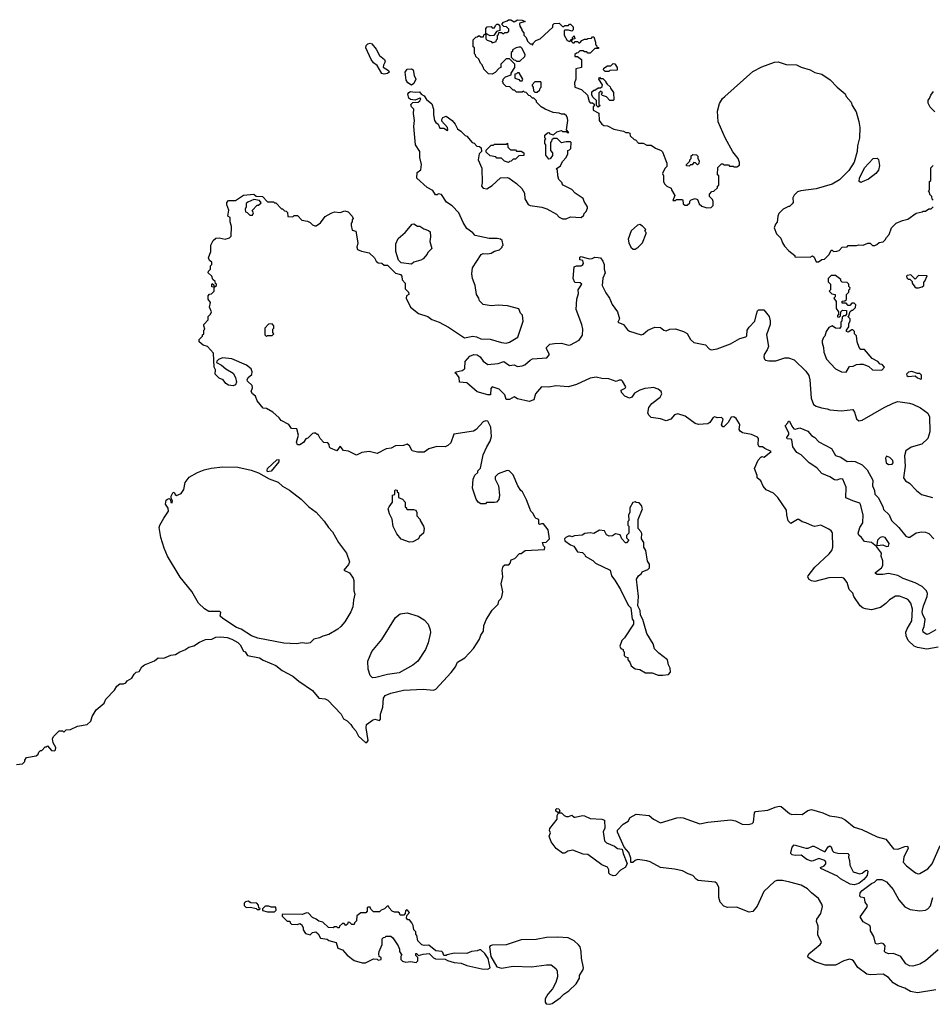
# Model space of a CAD drawing. Extents: x 1966327 to 2147849, y 395140 to 552178.
# Tile 19 of 256: x 2031993 to 2039914, y 406638 to 415180. Entities that reach past the tile are written whole.
import ezdxf

# ---------------------------------------------------------------- set-up
doc = ezdxf.new("R2010")
doc.units = 0

msp = doc.modelspace()

# ---------------------------------------------------------------- linework, layer by layer
at = {"layer": '0CON20XD'}
for points in [[(2036195, 414820), (2036170, 414795), (2036170, 414765), (2036155, 414760), (2036119.3, 414720.7), (2036095, 414707.5), (2036061.7, 414711.7), (2036021.7, 414751.7), (2036020, 414765), (2036011.7, 414771.7), (2036008.3, 414788.3), (2035991.7, 414801.7), (2035978.3, 414838.3), (2035951.7, 414861.7), (2035950, 414875), (2035940, 414885), (2035940, 414935), (2035930, 414945), (2035930, 415005), (2035951.7, 415028.3), (2035965, 415030), (2035975, 415040), (2035985, 415040), (2035995, 415030), (2036018.3, 415031.7), (2036021.7, 415048.3), (2036040, 415060), (2036040, 415105), (2036051.7, 415118.3), (2036085, 415120), (2036095, 415110), (2036115, 415110), (2036121.7, 415128.3), (2036135, 415140), (2036145, 415140), (2036160, 415125), (2036160, 415085), (2036131.7, 415078.3), (2036108.3, 415041.7), (2036075, 415040), (2036040, 415060), (2036040, 415015), (2036051.7, 415001.7), (2036085, 414990), (2036095, 414980), (2036128.3, 414991.7), (2036130, 415005), (2036140, 415015), (2036140, 415045), (2036148.3, 415051.7), (2036151.7, 415068.3), (2036175, 415070), (2036185, 415060), (2036195, 415060), (2036205, 415070), (2036225, 415070), (2036238.3, 415081.7), (2036238.3, 415098.3), (2036218.3, 415118.3), (2036195, 415120), (2036180, 415135), (2036180, 415145), (2036191.7, 415158.3), (2036225, 415170), (2036235, 415180), (2036255, 415180), (2036285, 415162.5), (2036315, 415180), (2036355, 415176.7), (2036380, 415165), (2036335, 415150), (2036330, 415145), (2036333, 415123), (2036350, 415095), (2036350, 415085), (2036370, 415065), (2036370, 415045), (2036390, 415025), (2036400, 414995), (2036425, 414970), (2036435, 414970), (2036445, 414960), (2036451.7, 414978.3), (2036471.7, 414998.3), (2036510, 415015), (2036620, 415115), (2036620, 415135), (2036631.7, 415148.3), (2036675, 415150), (2036705, 415120), (2036715, 415120), (2036725, 415130), (2036755, 415130), (2036765, 415140), (2036775, 415140), (2036797, 415117), (2036797, 415093), (2036785, 415080), (2036755, 415090), (2036725, 415090), (2036720, 415085), (2036720, 415045), (2036745, 415000), (2036768.3, 414991.7), (2036781.7, 415008.3), (2036790, 415010), (2036790, 415025), (2036805, 415040), (2036810, 415015), (2036790, 415010), (2036788.3, 415001.7), (2036780, 415000), (2036781.7, 414991.7), (2036795, 414980), (2036805, 414980), (2036815, 414990), (2036835, 414990), (2036845, 414980), (2036855, 414980), (2036871.7, 414998.3), (2036895, 415010), (2036915, 415010), (2036923, 415017), (2036955, 415020), (2036965, 415030), (2036975, 415030), (2036990, 414985), (2036990, 414965), (2036998.3, 414958.3), (2037001.7, 414941.7), (2037018.3, 414938.3), (2037015, 414930), (2036985, 414930), (2036945, 414890), (2036925, 414890), (2036915, 414900), (2036895, 414900), (2036885, 414910), (2036855, 414910), (2036838.3, 414891.7), (2036825, 414890), (2036811.7, 414878.3), (2036811.7, 414861.7), (2036835, 414860), (2036870, 414835), (2036870, 414765), (2036820, 414755), (2036820, 414665), (2036808.3, 414631.7), (2036810, 414595), (2036870, 414575), (2036920, 414525), (2036935, 414470), (2036945, 414460), (2036965, 414460), (2036978.3, 414448.3), (2036980, 414435), (2036970, 414425), (2036970, 414395), (2037018.3, 414368.3), (2037022.5, 414305), (2037045, 414272.5), (2037063.3, 414263.3), (2037095, 414260), (2037150.7, 414230.7), (2037235, 414212.5), (2037255, 414202.5), (2037275, 414202.5), (2037290, 414195), (2037291.7, 414171.7), (2037325, 414140), (2037338.3, 414138.3), (2037365, 414110), (2037405, 414110), (2037435, 414090), (2037475, 414090), (2037510, 414065), (2037560, 414045), (2037573, 414033), (2037610, 413935), (2037610, 413905), (2037591.7, 413888.3), (2037572.5, 413845), (2037580, 413825), (2037580, 413775), (2037590, 413755), (2037610, 413735), (2037648.3, 413718.3), (2037650, 413705), (2037680, 413655), (2037661.7, 413611.7), (2037685, 413610), (2037695, 413620), (2037745, 413620), (2037750, 413615), (2037751.7, 413581.7), (2037765, 413570), (2037785, 413570), (2037808.3, 413591.7), (2037810, 413605), (2037821.7, 413618.3), (2037855, 413630), (2037875, 413620), (2037891.7, 413581.7), (2037913, 413563), (2037958.3, 413548.3), (2037995, 413550), (2038011.7, 413568.3), (2038011.7, 413601.7), (2038005, 413620), (2037980, 413645), (2037980, 413665), (2038001.7, 413688.3), (2038018.3, 413691.7), (2038048.3, 413721.7), (2038050, 413735), (2038060, 413745), (2038060, 413825), (2038050, 413835), (2038051.7, 413898.3), (2038085, 413930), (2038095, 413930), (2038105, 413920), (2038145, 413920), (2038155, 413910), (2038185, 413910), (2038195, 413902.5), (2038217, 413903), (2038241.7, 413918.3), (2038241.7, 413941.7), (2038227.5, 413975), (2038183.9, 414033.9), (2038116.1, 414156.1), (2038056.2, 414295), (2038050, 414385), (2038068.3, 414451.7), (2038093.8, 414495), (2038113.3, 414515), (2038355, 414730), (2038435, 414771.9), (2038545, 414812.2), (2038575, 414814.4), (2038645, 414790), (2038735, 414788), (2038775, 414768), (2038855, 414746.2), (2038895, 414721.2), (2038956, 414706), (2039027.3, 414657.3), (2039087.5, 414595), (2039156.4, 414536.4), (2039167.5, 414515), (2039210, 414465), (2039217.5, 414435), (2039251.7, 414381.7), (2039276.4, 414296.4), (2039283.6, 414243.6), (2039282.5, 414155), (2039264, 414085), (2039262.5, 414035), (2039236, 413945), (2039188.3, 413871.7), (2039109.3, 413790.7), (2039045, 413754.3), (2038905, 413712.9), (2038773.9, 413696.1), (2038743.9, 413686.1), (2038713.6, 413656.4), (2038702.5, 413635), (2038707.5, 413595), (2038698.3, 413581.7), (2038675, 413560), (2038665, 413560), (2038620, 413535), (2038581.7, 413498.3), (2038572.5, 413475), (2038567, 413423), (2038553, 413407), (2038542.5, 413375), (2038563, 413323), (2038600, 413285), (2038612.5, 413245), (2038632.5, 413215), (2038670, 413175), (2038720, 413135), (2038721.7, 413121.7), (2038855, 413120), (2038875, 413130), (2038888.3, 413118.3), (2038905, 413080), (2038925, 413080), (2038955, 413100), (2038978.3, 413101.7), (2039018.3, 413141.7), (2039035, 413180), (2039045, 413180), (2039055, 413170), (2039085, 413172.5), (2039105, 413177.5), (2039133, 413207), (2039175, 413210), (2039185, 413220), (2039255, 413220), (2039275, 413227.5), (2039315, 413222.5), (2039355, 413242.5), (2039375, 413240), (2039395, 413220), (2039415, 413220), (2039431.7, 413228.3), (2039453, 413247), (2039487, 413253), (2039505, 413270), (2039515, 413290), (2039540, 413315), (2039560, 413375), (2039600, 413415), (2039655, 413437.5), (2039701.7, 413448.3), (2039775, 413500), (2039827, 413513), (2039835, 413520), (2039855, 413520), (2039885, 413540), (2039905, 413540), (2039920, 413555)], [(2035155, 414706.7), (2035135, 414713.3), (2035095, 414782.5), (2035065, 414806.7), (2035044.2, 414834.2), (2034996.7, 414935), (2035000, 414955), (2035015, 414970), (2035035, 414976.7), (2035049.3, 414969.3), (2035085.7, 414925.7), (2035115, 414868.8), (2035160, 414835), (2035166.1, 414813.9), (2035150, 414785), (2035147, 414767), (2035195, 414740), (2035200, 414725), (2035185, 414713.8), (2035155, 414706.7)], [(2036335, 414820), (2036378.3, 414861.7), (2036380, 414875), (2036355, 414930), (2036341.7, 414941.7), (2036325, 414942.5), (2036303, 414937), (2036271.7, 414918.3), (2036270, 414905), (2036260, 414895), (2036260, 414855), (2036281.7, 414831.7), (2036295, 414830), (2036305, 414820), (2036335, 414820)], [(2036421.7, 410938.3), (2036392.5, 411015), (2036357.5, 411085), (2036342.5, 411095), (2036317.5, 411135), (2036275, 411230), (2036240, 411265), (2036225, 411270), (2036145, 411240), (2036120, 411215), (2036120, 411195), (2036147.5, 411135), (2036157.5, 411055), (2036151.7, 411018.3), (2036130, 410995), (2036115, 410990), (2036045, 410990), (2036035, 410980), (2035995, 410980), (2035973.6, 410993.6), (2035955, 411020), (2035923.3, 411115), (2035930, 411195), (2035943, 411227), (2035968.3, 411251.7), (2035970, 411265), (2035991.7, 411288.3), (2036016.7, 411405), (2036046.7, 411475), (2036077.7, 411522.3), (2036088.8, 411565), (2036083.1, 411645), (2036055, 411696.7), (2036035, 411700), (2036015, 411690), (2035954.4, 411625.6), (2035930.9, 411609.1), (2035760, 411585), (2035735, 411510), (2035710, 411485), (2035686.4, 411473.6), (2035613.6, 411476.4), (2035544.1, 411455.9), (2035505, 411426.7), (2035445, 411426.7), (2035400.7, 411440.7), (2035375, 411482.5), (2035356.7, 411496.7), (2035323, 411487), (2035255, 411482.5), (2035217, 411463), (2035175, 411457.5), (2035095, 411417.5), (2035025, 411432.5), (2034963.6, 411426.4), (2034915, 411402.5), (2034847, 411437), (2034803, 411443), (2034775, 411480), (2034745, 411440), (2034691.7, 411461.7), (2034681.7, 411471.7), (2034680, 411495), (2034668.3, 411508.3), (2034631.7, 411511.7), (2034600, 411545), (2034585, 411580), (2034575, 411580), (2034561.7, 411591.7), (2034545, 411592.5), (2034535, 411590), (2034495, 411550), (2034477, 411543), (2034457.6, 411512.4), (2034425, 411491.2), (2034405, 411492), (2034395.4, 411515), (2034412.9, 411575), (2034399.3, 411629.3), (2034353, 411633), (2034329.3, 411669.3), (2034263.6, 411703.6), (2034246.4, 411726.4), (2034190, 411775), (2034135, 411807.5), (2034105, 411810), (2034053, 411873), (2034040, 411915), (2034012.5, 411935), (2034002.5, 411955), (2034012.5, 411985), (2034010, 412005), (2033970, 412045), (2033967.5, 412055), (2033976.2, 412075), (2034007.3, 412102.7), (2034010.3, 412125), (2034001.6, 412151.6), (2033961.7, 412181.7), (2033835, 412238.8), (2033753.6, 412246.4), (2033719.5, 412230.5), (2033703.6, 412216.4), (2033700, 412205), (2033745, 412182.5), (2033781.1, 412151.1), (2033844.4, 412114.4), (2033866.9, 412075), (2033873.8, 412036.2), (2033865, 412012.5), (2033845, 412002.5), (2033805, 412010), (2033783.3, 412023.3), (2033760, 412055), (2033725, 412070), (2033690, 412105), (2033691.7, 412141.7), (2033680, 412165), (2033675, 412287.5), (2033624, 412344), (2033585, 412357.5), (2033550, 412385), (2033550, 412405), (2033580, 412435), (2033580, 412445), (2033590, 412455), (2033590, 412485), (2033600, 412495), (2033590, 412525), (2033592.5, 412535), (2033630, 412575), (2033630, 412605), (2033650, 412625), (2033657.5, 412645), (2033640, 412685), (2033650, 412725), (2033630, 412755), (2033630, 412785), (2033641.7, 412798.3), (2033658.3, 412801.7), (2033680, 412825), (2033680, 412860), (2033661.7, 412861.7), (2033660, 412885), (2033665, 412890), (2033678.3, 412878.3), (2033680, 412860), (2033700, 412875), (2033700, 412885), (2033691.7, 412891.7), (2033688.3, 412908.3), (2033670, 412925), (2033660, 412955), (2033630, 412985), (2033631.7, 412998.3), (2033650, 413015), (2033650, 413045), (2033660, 413055), (2033660, 413075), (2033641.7, 413091.7), (2033632.5, 413115), (2033651.7, 413168.3), (2033652.5, 413225), (2033672.5, 413265), (2033696.4, 413283.6), (2033725, 413288.8), (2033776.1, 413276.1), (2033813, 413287), (2033828.6, 413301.4), (2033830, 413385), (2033820, 413425), (2033820, 413465), (2033800, 413475), (2033807, 413527), (2033790, 413575), (2033790, 413595), (2033805, 413610), (2033865, 413610), (2033935, 413657.5), (2034025, 413667.5), (2034045, 413650), (2034100, 413645), (2034145, 413600), (2034195, 413600), (2034205, 413590), (2034215, 413590), (2034265, 413540), (2034275, 413540), (2034291.7, 413521.7), (2034305, 413520), (2034318.3, 413508.3), (2034321.7, 413471.7), (2034365, 413470), (2034375, 413480), (2034405, 413480), (2034441.7, 413441.7), (2034491.7, 413431.7), (2034515, 413420), (2034535, 413400), (2034555, 413392.5), (2034565, 413392.5), (2034605, 413416.7), (2034645, 413472.5), (2034695, 413502.5), (2034725, 413512.5), (2034775, 413507.5), (2034815, 413522.5), (2034845, 413512.5), (2034880, 413475), (2034887.5, 413455), (2034880, 413445), (2034880, 413425), (2034870, 413415), (2034870, 413395), (2034880, 413355), (2034910, 413345), (2034928.8, 413245), (2034918.8, 413205), (2034925, 413186.7), (2034960.3, 413170.3), (2035027, 413157), (2035073.8, 413115), (2035087.5, 413085), (2035105, 413070), (2035137, 413067), (2035155, 413050), (2035185, 413050), (2035255, 412980), (2035298.3, 412968.3), (2035310, 412955), (2035311.7, 412921.7), (2035340, 412895), (2035340, 412845), (2035367, 412817), (2035370, 412795), (2035350, 412785), (2035347.5, 412765), (2035383.8, 412685), (2035455, 412630.6), (2035535, 412604.6), (2035569.5, 412579.5), (2035635, 412556.7), (2035715, 412513.3), (2035855, 412419.4), (2035927.1, 412432.9), (2035957.4, 412427.4), (2035995, 412410.6), (2036075, 412408.8), (2036175, 412378.9), (2036215, 412374.4), (2036245, 412380.8), (2036316.7, 412425), (2036362.5, 412565), (2036357, 412617), (2036340, 412635), (2036325, 412670), (2036226.1, 412696.1), (2036145, 412703.3), (2036085, 412697.5), (2036015, 412710), (2035985, 412740), (2035977.5, 412765), (2035957.5, 412795), (2035947.5, 412875), (2035922.5, 412935), (2035917.5, 412975), (2035923.6, 413026.4), (2035997, 413143), (2036015, 413152.5), (2036055, 413148.8), (2036086.2, 413153.8), (2036115, 413172.5), (2036157, 413183), (2036180, 413205), (2036180, 413215), (2036190, 413225), (2036180, 413265), (2036165, 413276.7), (2036137, 413283), (2036067, 413283), (2035945, 413307.5), (2035925, 413330), (2035875, 413367.5), (2035841.7, 413421.7), (2035805, 413503.3), (2035747.5, 413565), (2035698.3, 413598.3), (2035655, 413662.5), (2035625, 413670), (2035615, 413660), (2035601.7, 413661.7), (2035578.3, 413698.3), (2035530, 413725), (2035440, 413805), (2035442.5, 413855), (2035475, 413876.7), (2035481.1, 413925), (2035465.8, 413985), (2035465.9, 414035), (2035428.5, 414095), (2035412.6, 414252.6), (2035420, 414305), (2035411.9, 414365), (2035413.3, 414403.3), (2035393, 414423), (2035388, 414445), (2035405, 414462.5), (2035450.8, 414465), (2035465.5, 414475), (2035474, 414494), (2035465, 414500), (2035425, 414482.5), (2035385, 414487.5), (2035369.4, 414499.4), (2035362.5, 414535), (2035370.6, 414549.4), (2035384.4, 414555.6), (2035425, 414551.4), (2035463.6, 414553.6), (2035477.5, 414535), (2035505, 414520), (2035525, 414488), (2035568.9, 414448.9), (2035584.2, 414405), (2035584.2, 414354.2), (2035594.3, 414304.3), (2035605, 414286.7), (2035624.1, 414274.1), (2035638.8, 414238.8), (2035675, 414237.5), (2035705, 414220), (2035710, 414225), (2035707.5, 414245), (2035658.3, 414298.3), (2035657.5, 414315), (2035665, 414332.5), (2035695, 414342.5), (2035746.4, 414306.4), (2035772.5, 414275), (2035793.6, 414233.6), (2035823, 414213), (2035860, 414175), (2035875, 414170), (2035920, 414115), (2035938.3, 414108.3), (2035961.7, 414081.7), (2035985, 414080), (2035998.3, 414068.3), (2036000, 414035), (2035980, 414015), (2035972.5, 413965), (2036003, 413893), (2036007.5, 413765), (2036002.5, 413735), (2036015, 413717.5), (2036048.3, 413711.7), (2036095, 413742.5), (2036165, 413807.5), (2036225, 413810), (2036240, 413805), (2036305, 413760), (2036350, 413715), (2036373.3, 413675), (2036376.7, 413625), (2036405, 413577.5), (2036425, 413568.8), (2036525, 413553.8), (2036569.4, 413539.4), (2036653.6, 413493.6), (2036675, 413466.7), (2036705, 413453.3), (2036735, 413452.5), (2036775, 413470), (2036867, 413463), (2036890, 413485), (2036891.7, 413498.3), (2036910, 413515), (2036922.5, 413545), (2036922.5, 413555), (2036893, 413603), (2036885, 413627.5), (2036813.6, 413673.6), (2036785, 413707.5), (2036710, 413745), (2036700, 413755), (2036700, 413765), (2036673, 413793), (2036662.5, 413825), (2036660, 413875), (2036650, 413885), (2036688.3, 413911.7), (2036705, 413950), (2036737, 413983), (2036750, 414015), (2036750, 414045), (2036765, 414050), (2036777, 414063), (2036780, 414115), (2036775, 414120), (2036735, 414120), (2036695, 414112.5), (2036658.3, 414148.3), (2036625, 414150), (2036611.7, 414138.3), (2036610, 414125), (2036600, 414115), (2036600, 414045), (2036617.5, 414025), (2036617, 414003), (2036598.3, 413971.7), (2036585, 413970), (2036560, 414005), (2036560, 414095), (2036550, 414105), (2036550, 414135), (2036560, 414145), (2036550, 414155), (2036551.7, 414178.3), (2036573, 414197), (2036585, 414200), (2036595, 414190), (2036625, 414180), (2036655, 414207.5), (2036695, 414220), (2036705, 414210), (2036735, 414210), (2036745, 414200), (2036758.3, 414201.7), (2036740, 414225), (2036750, 414305), (2036747, 414327), (2036740, 414345), (2036721.7, 414361.7), (2036695, 414360), (2036675, 414370), (2036623.6, 414373.6), (2036555, 414402.5), (2036520, 414425), (2036480, 414465), (2036480, 414475), (2036455, 414500), (2036445, 414500), (2036425, 414520), (2036411.7, 414521.7), (2036388.3, 414548.3), (2036375, 414550), (2036365, 414560), (2036355, 414550), (2036305, 414550), (2036288.3, 414568.3), (2036275, 414570), (2036248.3, 414598.3), (2036215, 414600), (2036190, 414625), (2036190, 414635), (2036180, 414645), (2036188.3, 414651.7), (2036190, 414665), (2036210, 414685), (2036258.3, 414701.7), (2036260, 414715), (2036290, 414765), (2036290, 414795), (2036245, 414840), (2036215, 414840), (2036195, 414820)], [(2035395, 414613.3), (2035361.1, 414631.1), (2035348.8, 414655), (2035340, 414725), (2035355, 414750), (2035395, 414752.5), (2035407.5, 414745), (2035415.7, 414695), (2035430, 414665), (2035414.4, 414625.6), (2035395, 414613.3)], [(2037105, 414730), (2037075, 414730), (2037060, 414745), (2037061.7, 414758.3), (2037095, 414780), (2037125, 414780), (2037145, 414800), (2037158.3, 414798.3), (2037180, 414765), (2037178.3, 414741.7), (2037115, 414740), (2037105, 414730)], [(2036355, 414650), (2036360, 414665), (2036328.3, 414718.3), (2036315, 414720), (2036305, 414710), (2036291.7, 414708.3), (2036291.7, 414671.7), (2036325, 414660), (2036335, 414650), (2036355, 414650)], [(2037015, 414420), (2037000, 414435), (2036998.3, 414478.3), (2036970, 414505), (2036960, 414525), (2036960, 414555), (2036975, 414570), (2036985, 414570), (2037015, 414590), (2037035, 414590), (2037048.3, 414601.7), (2037050, 414615), (2037020, 414665), (2037025, 414680), (2037035, 414670), (2037055, 414670), (2037080, 414645), (2037080, 414635), (2037091.7, 414621.7), (2037118.3, 414598.3), (2037120, 414585), (2037147, 414547), (2037150, 414485), (2037145, 414480), (2037115, 414480), (2037085, 414510), (2037051.7, 414521.7), (2037040, 414535), (2037050, 414545), (2037035, 414560), (2037020, 414545), (2037020, 414445), (2037030, 414435), (2037015, 414420)], [(2036485, 414550), (2036508.3, 414571.7), (2036510, 414585), (2036520, 414595), (2036520, 414635), (2036515, 414640), (2036465, 414640), (2036440, 414615), (2036440, 414605), (2036450, 414595), (2036451.7, 414561.7), (2036465, 414550), (2036485, 414550)], [(2039935, 414380), (2039895, 414420), (2039877.5, 414455), (2039878.3, 414481.7), (2039890, 414495), (2039900, 414525), (2039923.6, 414556.4)], [(2036235, 413940), (2036201.7, 413951.7), (2036175, 413980), (2036135, 413980), (2036125, 413990), (2036075, 414000), (2036041.7, 414031.7), (2036041.7, 414048.3), (2036085, 414090), (2036105, 414090), (2036115, 414100), (2036215, 414100), (2036228.3, 414108.3), (2036230, 414075), (2036251.7, 414051.7), (2036295, 414050), (2036305, 414040), (2036345, 414040), (2036370, 414025), (2036368.3, 414001.7), (2036325, 414000), (2036295, 413970), (2036275, 413970), (2036258.3, 413951.7), (2036245, 413950), (2036235, 413940)], [(2037805, 413910), (2037781.7, 413911.7), (2037780, 413925), (2037808.3, 413951.7), (2037810, 413965), (2037820, 413975), (2037821.7, 413998.3), (2037835, 414010), (2037868.3, 414008.3), (2037880, 413995), (2037880, 413975), (2037890, 413955), (2037888.3, 413931.7), (2037875, 413920), (2037858.3, 413938.3), (2037845, 413940), (2037828.3, 413921.7), (2037815, 413920), (2037805, 413910)], [(2039295, 413767.5), (2039280, 413775), (2039283.3, 413805), (2039326.4, 413893.6), (2039400, 413975), (2039435, 413980), (2039447, 413967), (2039456.7, 413915), (2039446.7, 413875), (2039422.5, 413845), (2039360, 413795), (2039305, 413772.5), (2039295, 413767.5)], [(2039920, 413615), (2039911.7, 413621.7), (2039910, 413645), (2039893, 413663), (2039890, 413685), (2039880, 413695), (2039890, 413705), (2039890, 413775), (2039900, 413785), (2039900, 413895), (2039920, 413915)], [(2034015, 413483.3), (2034022.5, 413505), (2034010, 413525), (2034055, 413570), (2034065, 413570), (2034088.3, 413591.7), (2034075, 413610), (2034025, 413620), (2033973, 413597), (2033960, 413585), (2033960, 413555), (2033950, 413535), (2033951.7, 413511.7), (2033968.3, 413508.3), (2033990, 413485), (2034015, 413483.3)], [(2035395, 413060), (2035305, 413070), (2035280, 413095), (2035258.3, 413168.3), (2035256.7, 413235), (2035277, 413283), (2035340, 413335), (2035400, 413405), (2035415, 413407.5), (2035445, 413390), (2035465, 413390), (2035500, 413365), (2035541.7, 413351.7), (2035555, 413340), (2035560, 413295), (2035552.5, 413255), (2035570, 413195), (2035535, 413160), (2035530, 413145), (2035496.1, 413103.9), (2035475, 413092.5), (2035413, 413077), (2035395, 413060)], [(2037318.3, 413188.3), (2037335, 413190), (2037360, 413205), (2037397.5, 413245), (2037430, 413325), (2037430, 413335), (2037420, 413345), (2037428.3, 413358.3), (2037399.3, 413389.3), (2037375, 413402.5), (2037355, 413397.5), (2037300.7, 413349.3), (2037273.8, 413275), (2037278.8, 413245), (2037297.5, 413205), (2037318.3, 413188.3)], [(2038836.1, 410353.9), (2038895, 410430.8), (2039018.1, 410545), (2039041.1, 410575), (2039050, 410605), (2039047.6, 410727.6), (2039036.2, 410745), (2039015, 410760), (2038945, 410793.3), (2038895, 410783.3), (2038875, 410787.5), (2038815.9, 410815.9), (2038785, 410823.3), (2038755, 410842.5), (2038745, 410842.5), (2038685, 410810), (2038661.7, 410831.7), (2038650, 410885), (2038648.8, 410925), (2038574.2, 411035), (2038535, 411072.5), (2038472.3, 411102.3), (2038445, 411132), (2038425, 411178.5), (2038394, 411205), (2038392.9, 411225), (2038370.7, 411285), (2038402.3, 411357.7), (2038425, 411384), (2038435, 411390), (2038455, 411384), (2038516.2, 411435), (2038459.5, 411459.5), (2038440, 411475), (2038410, 411475), (2038403.5, 411493.5), (2038405.7, 411545), (2038397.8, 411557.8), (2038345, 411581.2), (2038267.5, 411595), (2038245, 411610), (2038238.1, 411625), (2038244.7, 411665), (2038241.2, 411675), (2038211, 411721), (2038190, 411735), (2038168.9, 411731.1), (2038142.9, 411685), (2038105, 411649.1), (2038095, 411648.5), (2038084.6, 411665), (2038097.5, 411715), (2038085, 411728.2), (2038046.6, 411726.6), (2038025, 411734.5), (2038012.2, 411727.8), (2037983.6, 411686.4), (2037965.4, 411674.6), (2037885, 411667.5), (2037855, 411677.1), (2037769.7, 411739.7), (2037705, 411759.3), (2037675, 411751.3), (2037645, 411714), (2037605, 411700.9), (2037555, 411717.5), (2037475, 411729.2), (2037456, 411745), (2037446, 411765), (2037454.2, 411815), (2037479.3, 411850.7), (2037550.8, 411905), (2037567.1, 411935), (2037559.2, 411955), (2037535, 411975.5), (2037495, 411989.4), (2037473.1, 411986.9), (2037418.6, 411981.4), (2037376.2, 411965), (2037330, 411940), (2037305, 411904), (2037285, 411896), (2037244.4, 411914.4), (2037215.8, 411945), (2037213.2, 411966.8), (2037247.5, 411982.5), (2037254.3, 411995), (2037226, 412045), (2037215, 412053.9), (2037196.3, 412053.7), (2037169.4, 412040.6), (2037105, 412064), (2037045, 412067.1), (2036995, 412077.8), (2036945, 412070), (2036825, 412014.7), (2036755, 411994.6), (2036645, 412004.2), (2036585, 411990.4), (2036521.4, 411995), (2036468.9, 411935), (2036456.8, 411883.2), (2036415, 411867.8), (2036315, 411890.8), (2036285, 411907.8), (2036245, 411885.3), (2036215.6, 411885.6), (2036204.3, 411925), (2036168.9, 411958.9), (2036155.5, 411975.5), (2036095, 411993.7), (2036080.9, 411979.1), (2036079.2, 411925), (2036055.4, 411924.6), (2035962.2, 411952.2), (2035875, 412030.8), (2035810, 412035), (2035807.5, 412075), (2035785, 412107.5), (2035770, 412115), (2035780, 412125), (2035834.2, 412135.8), (2035851.7, 412148.3), (2035856.7, 412155), (2035858.8, 412215), (2035899.8, 412260.2), (2035934.6, 412275.4), (2035965, 412270.9), (2035990.5, 412255), (2036015, 412217.8), (2036057.6, 412187.6), (2036145, 412195.7), (2036195, 412214.6), (2036245, 412181.2), (2036285.5, 412185.5), (2036315, 412170), (2036355, 412175.5), (2036378.6, 412185), (2036422.6, 412227.4), (2036442.7, 412237.3), (2036569.2, 412245), (2036591.8, 412275), (2036564.6, 412324.6), (2036564.6, 412335.4), (2036595, 412364.4), (2036635, 412371.1), (2036695, 412373.3), (2036755, 412356.9), (2036775, 412359.4), (2036850.2, 412399.8), (2036877.9, 412442.1), (2036879.6, 412495), (2036873.2, 412535), (2036823.8, 412665), (2036827.5, 412755), (2036841.9, 412805), (2036841.4, 412835), (2036870.8, 412885), (2036856.9, 412896.9), (2036810.2, 412900.2), (2036795.5, 412935.5), (2036804.3, 413035), (2036825, 413045.8), (2036865, 413045.5), (2036878.3, 413051.7), (2036886.7, 413065), (2036880, 413090), (2036855, 413096.7), (2036855, 413120), (2036867.5, 413125), (2036936.1, 413103.9), (2036962, 413108), (2036985, 413120), (2037015, 413117.5), (2037035, 413112.5), (2037055.7, 413085), (2037066.2, 413055), (2037066, 413015), (2037075.6, 412985), (2037053.4, 412936.6), (2037048.8, 412875), (2037080.7, 412810.7), (2037113, 412763), (2037135, 412708.8), (2037182.5, 412645), (2037197.8, 412585), (2037184.3, 412555), (2037235, 412534.4), (2037268.9, 412488.9), (2037285, 412476.9), (2037386.2, 412446.2), (2037405, 412450.8), (2037445.8, 412485), (2037505, 412511.9), (2037555, 412510.8), (2037585, 412486), (2037605, 412480.6), (2037635, 412496), (2037685, 412497.1), (2037755, 412475.7), (2037785, 412457.1), (2037815.7, 412405), (2037845, 412380.6), (2037945, 412359.2), (2037978.1, 412325), (2037995, 412316.8), (2038046.4, 412323.6), (2038162.4, 412367.6), (2038244.6, 412415.4), (2038295, 412428.1), (2038303.3, 412436.7), (2038308.4, 412485), (2038325, 412513.6), (2038372.9, 412565), (2038388.9, 412625), (2038395.7, 412654.3), (2038405, 412664), (2038451.9, 412661.9), (2038497.3, 412605), (2038506.3, 412566.3), (2038505.5, 412535), (2038474.5, 412445), (2038491.5, 412345), (2038481.5, 412315), (2038454.1, 412274.1), (2038450.6, 412255), (2038458, 412235), (2038467, 412227), (2038495, 412220), (2038555, 412220.5), (2038633.3, 412246.7), (2038665, 412247.3), (2038715, 412230), (2038815, 412131.9), (2038842.4, 412092.4), (2038851.5, 412055), (2038862.1, 411895), (2038882.7, 411842.7), (2038905, 411827.8), (2038951.2, 411811.2), (2039000, 411805), (2039025, 411794.6), (2039125, 411786.9), (2039225, 411798), (2039240, 411775), (2039255, 411716.7), (2039275, 411699.2), (2039305, 411704.4), (2039494.7, 411815.3), (2039575, 411854), (2039615, 411866.5), (2039715, 411853.8), (2039745, 411843.4), (2039811.7, 411811.7), (2039876, 411766), (2039888.2, 411735), (2039892.5, 411605), (2039873.9, 411546.1), (2039821.7, 411498.3), (2039730.2, 411469.8), (2039685, 411438), (2039672.3, 411395), (2039678.2, 411305), (2039663.1, 411205), (2039680.5, 411180.5), (2039715, 411160), (2039778.1, 411095), (2039821.2, 411061.2), (2039915, 411033.2)], [(2039165, 412122.5), (2039195, 412170), (2039226.4, 412173.6), (2039255, 412187.5), (2039285, 412192.5), (2039315, 412192.5), (2039361.7, 412171.7), (2039395, 412143.3), (2039475, 412140), (2039500, 412165), (2039478.3, 412188.3), (2039461.7, 412191.7), (2039440, 412215), (2039390.7, 412240.7), (2039325, 412320), (2039295, 412320), (2039280, 412335), (2039262.5, 412385), (2039257, 412437), (2039240, 412455), (2039240, 412475), (2039225, 412490), (2039215, 412490), (2039185, 412470), (2039170, 412475), (2039170, 412485), (2039190, 412515), (2039190, 412545), (2039200, 412565), (2039200, 412585), (2039180, 412605), (2039188.3, 412611.7), (2039201.7, 412648.3), (2039215, 412660), (2039225, 412660), (2039248.3, 412681.7), (2039250, 412705), (2039235, 412720), (2039215, 412720), (2039198.3, 412701.7), (2039185, 412700), (2039165, 412720), (2039131.7, 412721.7), (2039131.7, 412738.3), (2039155, 412740), (2039168.3, 412751.7), (2039170, 412795), (2039190, 412815), (2039190, 412835), (2039198.3, 412841.7), (2039200, 412855), (2039190, 412865), (2039190, 412885), (2039175, 412900), (2039131.7, 412901.7), (2039120, 412915), (2039120, 412925), (2039075, 412960), (2039035, 412960), (2039010, 412935), (2039010, 412905), (2039030, 412885), (2039030, 412835), (2039020, 412825), (2039041.7, 412801.7), (2039070, 412795), (2039070, 412775), (2039060, 412765), (2039080, 412735), (2039080, 412675), (2039100, 412645), (2039100, 412625), (2039090, 412615), (2039091.7, 412601.7), (2039105, 412600), (2039118.3, 412611.7), (2039120, 412645), (2039135, 412660), (2039168.3, 412658.3), (2039170, 412625), (2039158.3, 412611.7), (2039145, 412610), (2039131.7, 412598.3), (2039130, 412565), (2039120, 412555), (2039120, 412515), (2039108.3, 412501.7), (2039075, 412502.5), (2039045, 412522.5), (2039015, 412510), (2038992.5, 412475), (2038980, 412435), (2038968.3, 412421.7), (2038957.5, 412395), (2038956.7, 412375), (2038970, 412335), (2038973.3, 412295), (2038996.2, 412235), (2039075, 412151.2), (2039126.2, 412126.2), (2039165, 412122.5)], [(2039795, 412852.5), (2039827, 412863), (2039840, 412875), (2039840, 412905), (2039848.3, 412911.7), (2039868.3, 412958.3), (2039795, 412960), (2039765, 412930), (2039727, 412967), (2039695, 412960), (2039690, 412955), (2039691.7, 412941.7), (2039705, 412930), (2039718.3, 412928.3), (2039738.3, 412908.3), (2039740, 412895), (2039761.7, 412861.7), (2039773, 412853), (2039795, 412852.5)], [(2034135, 412430), (2034145, 412440), (2034185, 412440), (2034200, 412455), (2034190, 412465), (2034190, 412495), (2034200, 412505), (2034200, 412525), (2034185, 412540), (2034151.7, 412538.3), (2034120, 412505), (2034120, 412445), (2034135, 412430)], [(2039815, 412060), (2039820, 412065), (2039820, 412095), (2039805, 412110), (2039785, 412110), (2039735, 412127.5), (2039708.3, 412121.7), (2039690, 412105), (2039691.7, 412091.7), (2039703, 412083), (2039765, 412090), (2039785, 412073.3), (2039815, 412060)], [(2039945, 409886.2), (2039885, 409850.5), (2039865, 409845.7), (2039835, 409866.7), (2039831.4, 409885), (2039843.8, 409915), (2039850.8, 409975), (2039827.5, 410025), (2039826.3, 410045), (2039838, 410095), (2039869.1, 410175), (2039872.6, 410202.6), (2039863.5, 410225), (2039825, 410261.8), (2039765.2, 410295.2), (2039661, 410331), (2039615, 410358.6), (2039535, 410374.3), (2039485, 410366.2), (2039435, 410367.5), (2039420, 410375), (2039420, 410385), (2039473.1, 410425), (2039484.5, 410445), (2039485.6, 410485), (2039468.8, 410525), (2039473, 410553), (2039428.3, 410608.3), (2039387.5, 410645), (2039325, 410654.2), (2039298.9, 410688.9), (2039276.4, 410706.4), (2039271.2, 410725), (2039283.8, 410775), (2039310, 410815), (2039312.5, 410885), (2039289.4, 410975), (2039283.8, 410985), (2039267.7, 410992.3), (2039225, 411004.3), (2039163, 411033), (2039167, 411123), (2039137.5, 411195), (2039115, 411196.2), (2039085, 411183.8), (2039065, 411188.8), (2039025, 411213.3), (2038955, 411243.8), (2038911.3, 411291.3), (2038845, 411336), (2038774.5, 411404.5), (2038739.5, 411425), (2038703.6, 411475), (2038694.4, 411534.4), (2038685, 411542), (2038655, 411544.3), (2038651.2, 411555), (2038668.8, 411581.2), (2038668.8, 411595), (2038636.7, 411655), (2038658.9, 411681.1), (2038665, 411697.5), (2038675, 411696.2), (2038693.9, 411653.9), (2038711.7, 411631.7), (2038725, 411627.5), (2038765, 411639.2), (2038835, 411610), (2038865, 411573.8), (2038895, 411553.8), (2038928.7, 411518.7), (2039039.3, 411459.3), (2039075, 411400), (2039120, 411385), (2039175, 411345.6), (2039215, 411350), (2039245, 411346.2), (2039305, 411317.8), (2039348.5, 411275), (2039396.5, 411185), (2039395.7, 411135), (2039411.2, 411095), (2039413.9, 411063.9), (2039445.2, 411035.2), (2039485.4, 410955.4), (2039491.4, 410931.4), (2039540, 410885), (2039560, 410835), (2039624.3, 410775), (2039685, 410698.8), (2039705, 410689.2), (2039719.7, 410690.3), (2039772.7, 410727.3), (2039824.1, 410735.9), (2039855, 410733.1), (2039885, 410721.4), (2039926, 410675)], [(2034145, 411257.5), (2034139.5, 411269.5), (2034142.9, 411287.1), (2034225, 411361.4), (2034243.6, 411363.6), (2034241.4, 411345), (2034175, 411262.7), (2034145, 411257.5)], [(2039535, 411321.8), (2039565, 411322.8), (2039575.6, 411335), (2039571, 411355), (2039545, 411382.1), (2039515, 411394.6), (2039507.4, 411375), (2039514.6, 411334.6), (2039535, 411321.8)], [(2034395, 409766.2), (2034285, 409772), (2034060, 409815), (2034005, 409833.3), (2033915, 409891.2), (2033875, 409906.2), (2033755.7, 409985.7), (2033733.3, 410005), (2033737.5, 410037.5), (2033730, 410045), (2033635, 410046.2), (2033598.3, 410068.3), (2033545, 410117.5), (2033488, 410218), (2033384.7, 410344.7), (2033277.1, 410525), (2033247.5, 410595), (2033218.7, 410688.7), (2033204.4, 410774.4), (2033208.1, 410795), (2033243.9, 410856.1), (2033283.6, 410916.4), (2033281.7, 410941.7), (2033258, 410978), (2033265, 411010), (2033275, 411021.2), (2033290, 411025), (2033302.5, 411015), (2033305, 410990), (2033315, 410987.5), (2033320, 411005), (2033308.3, 411028.3), (2033307.5, 411045), (2033323.3, 411075), (2033335, 411080), (2033341.7, 411061.7), (2033355, 411053.3), (2033395, 411070), (2033416.7, 411105), (2033429.5, 411165), (2033465, 411211.9), (2033535, 411252.5), (2033595, 411274), (2033655, 411290), (2033755, 411301.2), (2033885, 411298), (2034002.3, 411272.3), (2034065, 411250), (2034157.3, 411197.3), (2034235, 411166.2), (2034275, 411133.8), (2034335, 411098.8), (2034435, 411021.2), (2034503, 410953), (2034565, 410906.2), (2034635, 410830), (2034673.2, 410773.2), (2034707.2, 410737.2), (2034760, 410645), (2034830.3, 410550.3), (2034856.2, 410475), (2034847.3, 410452.7), (2034807.5, 410405), (2034855, 410381.2), (2034888, 410335), (2034894.1, 410314.1), (2034894.3, 410225), (2034901.9, 410195), (2034889.2, 410145), (2034885.7, 410085), (2034867.7, 410042.3), (2034816.2, 409955), (2034781.2, 409915), (2034755, 409891.2), (2034675, 409846), (2034625, 409832), (2034595, 409816.2), (2034545, 409806.7), (2034515, 409773.8), (2034485, 409766.7), (2034445, 409773.3), (2034395, 409766.2)], [(2035375, 410646.7), (2035305, 410672.5), (2035265, 410720), (2035233.6, 410783.6), (2035227, 410847), (2035203, 410893), (2035192.5, 410935), (2035200, 410955), (2035230, 410995), (2035230, 411055), (2035248.3, 411061.7), (2035250, 411095), (2035255, 411100), (2035268.3, 411098.3), (2035270, 411085), (2035280, 411075), (2035280, 411035), (2035315, 411020), (2035340, 410995), (2035340, 410955), (2035350, 410945), (2035350, 410935), (2035355, 410930), (2035411.7, 410931.7), (2035430, 410925), (2035440, 410905), (2035440, 410875), (2035470, 410845), (2035470, 410835), (2035497, 410787), (2035502.5, 410765), (2035497.5, 410725), (2035463.6, 410696.4), (2035453, 410677), (2035405, 410651.2), (2035375, 410646.7)], [(2037575, 409492.5), (2037625, 409500), (2037641.7, 409518.3), (2037640, 409555), (2037623, 409583), (2037617, 409627), (2037540, 409685), (2037503, 409723), (2037490, 409765), (2037436.7, 409855), (2037402.5, 409975), (2037380, 410015), (2037377.5, 410055), (2037357.5, 410095), (2037362.5, 410175), (2037347.5, 410325), (2037362.5, 410355), (2037390, 410375), (2037395, 410390), (2037445, 410410), (2037460, 410425), (2037460, 410455), (2037443, 410483), (2037427.5, 410575), (2037410, 410605), (2037410, 410645), (2037390, 410675), (2037391.7, 410721.7), (2037385, 410740), (2037360, 410765), (2037360, 410845), (2037397.5, 410935), (2037390, 410965), (2037368.3, 410988.3), (2037345, 410990), (2037335, 410997.5), (2037315, 410990), (2037290, 410945), (2037290, 410905), (2037277.5, 410885), (2037280, 410835), (2037270, 410825), (2037270, 410795), (2037280, 410785), (2037280, 410725), (2037260, 410705), (2037260, 410685), (2037280, 410665), (2037258.3, 410641.7), (2037251.7, 410641.7), (2037220, 410675), (2037205, 410710), (2037165, 410720), (2037137, 410703), (2037108.3, 410698.3), (2037085, 410710), (2037070, 410745), (2037025, 410752.5), (2036975, 410722.5), (2036945, 410727.5), (2036898.3, 410721.7), (2036875, 410707.5), (2036808.3, 410701.7), (2036785, 410692.5), (2036775, 410700), (2036755, 410700), (2036733, 410687), (2036723, 410677), (2036725, 410660), (2036775, 410622.5), (2036803.3, 410613.3), (2036835, 410562.5), (2036878.3, 410558.3), (2036897, 410537), (2036900, 410525), (2036967, 410487), (2036990, 410465), (2037117.5, 410405), (2037130, 410355), (2037158.3, 410318.3), (2037206.7, 410235), (2037275, 410100), (2037297, 410077), (2037308.3, 409978.3), (2037320, 409965), (2037320, 409935), (2037243, 409817), (2037220, 409795), (2037202.5, 409745), (2037210, 409725), (2037230, 409715), (2037230, 409705), (2037240, 409695), (2037240, 409665), (2037251.7, 409651.7), (2037270, 409645), (2037270, 409625), (2037290, 409605), (2037300, 409575), (2037335, 409547.5), (2037375, 409542.5), (2037425, 409513.3), (2037483, 409513), (2037535, 409492.5), (2037575, 409492.5)], [(2031965, 408717.5), (2032017, 408723), (2032037, 408743), (2032037.5, 408755), (2032051.7, 408778.3), (2032136.1, 408793.9), (2032153, 408807), (2032160, 408825), (2032175, 408840), (2032185, 408840), (2032215, 408870), (2032225, 408870), (2032235, 408880), (2032269.7, 408839.7), (2032295, 408835.7), (2032303.7, 408846.3), (2032305.6, 408865.6), (2032282.5, 408905), (2032278.3, 408941.7), (2032285, 408960), (2032335, 409010), (2032365, 409010), (2032375, 409000), (2032395, 409020), (2032435, 409022.5), (2032495, 409050), (2032580, 409065), (2032610, 409095), (2032622.5, 409135), (2032657, 409193), (2032725, 409250), (2032740, 409285), (2032815, 409362.5), (2032835, 409397.5), (2032863, 409417), (2032895, 409417.5), (2032913, 409427), (2032927, 409443), (2032965, 409467.5), (2032987, 409503), (2033005, 409520), (2033030, 409525), (2033052.5, 409565), (2033075, 409583.3), (2033162.5, 409617.5), (2033195, 409642.5), (2033245, 409640), (2033305, 409667.5), (2033345, 409672.5), (2033383.3, 409696.7), (2033426.7, 409713.3), (2033460, 409735), (2033505, 409747.5), (2033555, 409780), (2033605, 409802.5), (2033660, 409805), (2033695, 409822.5), (2033735, 409826.7), (2033795, 409818.8), (2033835, 409806.7), (2033885, 409777.5), (2033906.4, 409756.4), (2033935, 409700), (2033950, 409695), (2033970, 409665), (2034075, 409642.5), (2034105, 409623.3), (2034215, 409576.7), (2034272.5, 409535), (2034364, 409484), (2034415, 409440), (2034535, 409360), (2034590, 409295), (2034645, 409287.5), (2034666.4, 409276.4), (2034782.5, 409155), (2034802.5, 409115), (2034836.4, 409096.4), (2034866.4, 409066.4), (2034880.7, 409040.7), (2034910.7, 409010.7), (2034935, 408962.5), (2034995, 408910), (2035005, 408910), (2035017.5, 408925), (2034998.8, 409035), (2035003.3, 409065), (2035056.1, 409103.9), (2035075, 409110), (2035115, 409100), (2035125, 409110), (2035123.3, 409155), (2035146, 409215), (2035151.2, 409295), (2035165, 409316.7), (2035215, 409337.5), (2035325, 409364.3), (2035495, 409370.8), (2035585, 409363.3), (2035605, 409372.5), (2035737.5, 409515), (2035776.7, 409565), (2035792.5, 409605), (2035856.4, 409643.6), (2035932.5, 409725), (2035983.6, 409806.4), (2035995, 409840), (2036017.5, 409875), (2036022.5, 409925), (2036045, 409980), (2036093.6, 410056.4), (2036145, 410110), (2036153, 410137), (2036170, 410155), (2036177, 410173), (2036187.5, 410215), (2036172.5, 410285), (2036187.5, 410345), (2036180, 410405), (2036190, 410440), (2036205, 410450), (2036238.3, 410451.7), (2036250, 410465), (2036260, 410495), (2036290, 410505), (2036331.7, 410548.3), (2036345, 410550), (2036380, 410575), (2036547, 410583), (2036550, 410605), (2036540, 410615), (2036530, 410645), (2036561.7, 410648.3), (2036592.5, 410675), (2036580, 410755), (2036540, 410805), (2036522.5, 410807.5), (2036505, 410800), (2036500, 410805), (2036500, 410845), (2036475, 410852.5), (2036463.6, 410863.6), (2036450, 410895), (2036430, 410915), (2036421.7, 410938.3)], [(2039515, 410610.6), (2039535, 410613.1), (2039539.5, 410635), (2039505, 410688.9), (2039485, 410693.1), (2039462.8, 410687.2), (2039437.1, 410665), (2039432.5, 410622.5), (2039437.5, 410617.5), (2039485, 410624.4), (2039515, 410610.6)], [(2039965, 409735.6), (2039865, 409720), (2039785, 409731.8), (2039756, 409746), (2039704.5, 409795), (2039688.2, 409835), (2039685.5, 409865), (2039694.5, 409895), (2039736.4, 409965), (2039743.1, 410065), (2039727.8, 410117.8), (2039706, 410145), (2039688.8, 410155), (2039628.3, 410178.3), (2039595, 410179.2), (2039542.6, 410147.4), (2039512, 410115), (2039465, 410081.4), (2039385, 410060.8), (2039335, 410068.1), (2039314.5, 410074.5), (2039287.5, 410095), (2039232.2, 410175), (2039224.2, 410205), (2039191.4, 410235), (2039175, 410296.7), (2039145, 410334), (2039125, 410340), (2039015, 410337.1), (2038895, 410306), (2038865, 410311.2), (2038845, 410322.5), (2038833.9, 410343.9), (2038836.1, 410353.9)], [(2035055, 409470.8), (2035035, 409490), (2035018, 409545), (2035014.3, 409615.7), (2035050.3, 409699.7), (2035135, 409803.8), (2035255, 409992.5), (2035295, 410025.8), (2035355, 410034), (2035452.5, 410005), (2035503, 409973), (2035537, 409937), (2035556.1, 409886.1), (2035557.7, 409862.3), (2035538, 409775), (2035514, 409715), (2035448, 409615), (2035405, 409579.2), (2035286.4, 409513.6), (2035185, 409500), (2035085, 409472.9), (2035055, 409470.8)], [(2037145, 407753.1), (2037116.7, 407765), (2037107.5, 407775), (2037106.7, 407805), (2037095, 407827.5), (2037045, 407847.5), (2036925, 407936.7), (2036885, 407941.2), (2036795, 407976.2), (2036750, 407965), (2036725, 407947.5), (2036705, 407947.5), (2036648.3, 407988.3), (2036606.4, 408046.4), (2036587.5, 408095), (2036598.8, 408125), (2036591.9, 408145), (2036595, 408163.3), (2036658.8, 408245), (2036656.7, 408275), (2036670, 408300), (2036645, 408313.3), (2036645, 408327.5), (2036655, 408335.8), (2036673, 408333), (2036680, 408315), (2036670, 408300), (2036695, 408300), (2036717.5, 408275), (2036735, 408266.7), (2036755, 408266.7), (2036785, 408277.1), (2036805, 408261.4), (2036815, 408260.6), (2036876.7, 408276.7), (2036895, 408273.8), (2036945, 408248.8), (2037045, 408243.3), (2037070, 408235), (2037072.5, 408165), (2037057.5, 408135), (2037070, 408055), (2037085, 408037.5), (2037155, 408010), (2037180.5, 407990.5), (2037222.9, 407982.9), (2037230.4, 407945), (2037264, 407865), (2037266.7, 407855), (2037247.5, 407825), (2037208.6, 407801.4), (2037165, 407754.4), (2037145, 407753.1)], [(2039945, 406762), (2039785, 406736.9), (2039725, 406748.1), (2039675, 406776.9), (2039618.1, 406798.1), (2039574.2, 406825), (2039535, 406870.8), (2039488.5, 406898.5), (2039375, 406891.9), (2039345, 406900), (2039268.1, 406958.1), (2039228.8, 407015), (2039215, 407023.8), (2039195, 407028), (2039145, 407014.3), (2039074, 406976), (2038985, 406976.7), (2038898, 407005), (2038837.5, 407045), (2038833.3, 407055), (2038843.3, 407075), (2038940, 407155), (2038953.3, 407175), (2038921.7, 407241.7), (2038923.3, 407315), (2038908, 407355), (2038912.5, 407375), (2038945.7, 407425), (2038961.2, 407485), (2038955.9, 407505.9), (2038926.7, 407555), (2038865, 407603.3), (2038830.3, 407640.3), (2038775, 407670), (2038677.5, 407697.5), (2038615, 407712), (2038565, 407712), (2038545, 407704), (2038451.9, 407615), (2038392.4, 407487.6), (2038355, 407443.3), (2038325, 407436.7), (2038215, 407480), (2038135, 407476.2), (2038105, 407490), (2038072.5, 407525), (2038060.5, 407565), (2038060, 407655), (2038044.3, 407685), (2038028.3, 407698.3), (2037882.9, 407712.9), (2037864, 407724), (2037835, 407756.2), (2037795, 407769.2), (2037745, 407796.9), (2037675, 407811.4), (2037555, 407824.3), (2037465, 407872.5), (2037435, 407882.5), (2037355, 407892.9), (2037335, 407886), (2037315, 407868.8), (2037297.5, 407867.5), (2037297.8, 407905), (2037278.9, 407955), (2037239.4, 408000.6), (2037182.3, 408132.2), (2037181.3, 408148.7), (2037230, 408200), (2037273.8, 408225), (2037291.1, 408258.9), (2037343.9, 408286.1), (2037455, 408274.2), (2037494, 408244), (2037555, 408211.9), (2037695.5, 408254.5), (2037725, 408258.5), (2037751.2, 408255), (2037895, 408202.5), (2037965, 408217.1), (2038165, 408236.7), (2038205, 408228), (2038265, 408200.8), (2038315, 408197.8), (2038349.2, 408205), (2038363.4, 408216.6), (2038372, 408298), (2038378.3, 408311.7), (2038485, 408321.9), (2038548.8, 408348.8), (2038585, 408356.7), (2038603, 408353), (2038675, 408293.8), (2038695, 408284), (2038735, 408288), (2038785, 408283.1), (2038835, 408318.2), (2038865, 408327.3), (2038965, 408298.1), (2039021.4, 408271.4), (2039085.4, 408265.4), (2039125, 408254.4), (2039156.6, 408236.6), (2039235, 408173.5), (2039303.6, 408153.6), (2039435, 408090.6), (2039510.9, 408070.9), (2039577.3, 407987.3), (2039615, 407983.1), (2039675, 408006.9), (2039699.5, 408009.5), (2039703.3, 407993.3), (2039665.5, 407915), (2039661.1, 407871.1), (2039688.7, 407838.7), (2039769.3, 407779.3), (2039790.7, 407770.7), (2039805, 407772.5), (2039875, 407812.5), (2039912.5, 407855), (2039983.3, 408015)], [(2039235, 407673.8), (2039201.2, 407681.2), (2039118, 407725), (2039090.6, 407750.6), (2038946.7, 407815), (2038944.2, 407825.8), (2038975, 407837.5), (2038989.4, 407855), (2038990, 407875), (2038980, 407885), (2038927.9, 407902.1), (2038878.8, 407881.2), (2038865, 407880.8), (2038823.8, 407895), (2038775, 407930), (2038725, 407928), (2038696.7, 407935), (2038686.7, 407945), (2038687, 407953), (2038698.3, 408001.7), (2038715, 408020), (2038815, 407993.3), (2038836.4, 407993.6), (2038875, 408010), (2038885, 408008.8), (2038975, 407962.5), (2038985, 407962.5), (2039009.4, 408005), (2039025, 408011.5), (2039035, 408004.2), (2039047.7, 407967.7), (2039058.3, 407958.3), (2039095, 407948.7), (2039181.2, 407945), (2039190.6, 407935), (2039185.8, 407914.2), (2039196.2, 407885), (2039198.8, 407845), (2039226.4, 407786.4), (2039285, 407768.1), (2039305.6, 407774.4), (2039335, 407798.1), (2039345, 407800), (2039353.3, 407793.3), (2039348.4, 407755), (2039320.7, 407719.3), (2039275, 407686.6), (2039235, 407673.8)], [(2039965, 407110.5), (2039855.4, 407014.6), (2039806.2, 406985), (2039745, 406967.5), (2039715, 406971.1), (2039685, 406990), (2039641.7, 407051.7), (2039577.1, 407077.1), (2039535, 407076), (2039507.3, 407087.3), (2039500, 407095), (2039503.6, 407145), (2039490.9, 407160.9), (2039475, 407168.3), (2039435, 407158.9), (2039420.6, 407165), (2039405, 407226.2), (2039376.7, 407275), (2039377.1, 407305), (2039370.8, 407320.8), (2039313.2, 407353.2), (2039286.7, 407395), (2039345, 407476), (2039350, 407495), (2039332.6, 407522.6), (2039325, 407561.2), (2039295, 407567.5), (2039286, 407575), (2039288.2, 407605), (2039304.1, 407625.9), (2039385, 407684.7), (2039412.1, 407697.9), (2039435, 407721.5), (2039475, 407720), (2039515, 407699.2), (2039574.4, 407635), (2039624.5, 407545), (2039675, 407481.9), (2039720.9, 407460.9), (2039805, 407448.5), (2039855, 407454.4), (2039875.3, 407464.7), (2039897.1, 407492.9), (2039919.2, 407565)], [(2034075, 407460), (2034080, 407465), (2034070, 407475), (2034067, 407497), (2034050, 407515), (2033998.3, 407518.3), (2033975, 407532.5), (2033953, 407527), (2033940, 407515), (2033940, 407495), (2033958.3, 407478.3), (2033995, 407480), (2034045, 407470), (2034055, 407460), (2034075, 407460)], [(2034205, 407440), (2034220, 407455), (2034215, 407480), (2034175, 407480), (2034155, 407490), (2034125, 407490), (2034100, 407465), (2034101.7, 407451.7), (2034145, 407440), (2034205, 407440)], [(2036055, 406943.8), (2036077.5, 406955), (2036058, 407035), (2036029.1, 407079.1), (2035995, 407108.8), (2035985, 407110), (2035965, 407100), (2035913.6, 407096.4), (2035873, 407077), (2035765, 407082.5), (2035703, 407067), (2035695, 407060), (2035675, 407060), (2035667, 407087), (2035657, 407097), (2035605, 407100), (2035545, 407150), (2035505, 407146.7), (2035483.9, 407153.9), (2035448.3, 407188.3), (2035440, 407235), (2035430, 407245), (2035430, 407265), (2035413, 407283), (2035408.3, 407321.7), (2035397.5, 407345), (2035375, 407370), (2035361.7, 407371.7), (2035350, 407385), (2035351.7, 407408.3), (2035377.5, 407435), (2035355, 407457.5), (2035341.7, 407448.3), (2035340, 407425), (2035328.3, 407411.7), (2035295, 407410), (2035288.3, 407428.3), (2035277.5, 407437.5), (2035245, 407437.5), (2035227, 407447), (2035200, 407475), (2035195, 407490), (2035181.7, 407488.3), (2035160, 407465), (2035130, 407455), (2035115, 407440), (2035065, 407440), (2035041.7, 407461.7), (2035035, 407480), (2035015, 407480), (2035010, 407475), (2035010, 407445), (2034998.3, 407431.7), (2034955, 407430), (2034920, 407405), (2034917, 407363), (2034900, 407345), (2034895, 407330), (2034875, 407330), (2034858.3, 407348.3), (2034845, 407350), (2034838.3, 407331.7), (2034825, 407320), (2034808.3, 407338.3), (2034795, 407340), (2034770, 407315), (2034765, 407300), (2034755, 407300), (2034745, 407310), (2034725, 407310), (2034715, 407300), (2034673, 407303), (2034625, 407350), (2034588.3, 407358.3), (2034567, 407377), (2034535, 407390), (2034499.3, 407429.3), (2034485, 407432.5), (2034445, 407417.5), (2034275, 407420), (2034270, 407415), (2034271.7, 407401.7), (2034315, 407360), (2034338.3, 407358.3), (2034340, 407345), (2034353, 407333), (2034405, 407330), (2034425, 407337.5), (2034439.3, 407329.3), (2034452.5, 407305), (2034452.5, 407285), (2034475, 407252.5), (2034515, 407240), (2034535, 407260), (2034563, 407267), (2034585, 407250), (2034605, 407212.5), (2034661.7, 407201.7), (2034675, 407192.5), (2034740, 407175), (2034753.6, 407123.6), (2034795, 407110), (2034835, 407062.5), (2034895, 407017.5), (2034965, 406997.5), (2034995, 406997.5), (2035065, 407032.5), (2035095, 407030), (2035105, 407020), (2035130, 407025), (2035130, 407045), (2035111.7, 407051.7), (2035110, 407075), (2035112.5, 407095), (2035140, 407155), (2035140, 407205), (2035151.7, 407218.3), (2035165, 407220), (2035175, 407230), (2035215, 407230), (2035233, 407213), (2035277.5, 407145), (2035290, 407115), (2035290, 407095), (2035310, 407065), (2035300, 407055), (2035300, 407025), (2035315, 407012.5), (2035345, 407002.5), (2035385, 407007.5), (2035435, 407000), (2035450, 407015), (2035450, 407045), (2035431.7, 407061.7), (2035431.7, 407078.3), (2035438.3, 407078.3), (2035455, 407060), (2035495, 407072.5), (2035547.5, 407077.5), (2035585, 407040), (2035603, 407033), (2035685, 407030), (2035705, 407017.5), (2035765, 407001.2), (2035824.1, 406994.1), (2035875, 406974.2), (2036005, 406946), (2036055, 406943.8)], [(2036595, 406637.5), (2036615, 406643.3), (2036685, 406693.3), (2036715, 406726.7), (2036760, 406755), (2036822.5, 406815), (2036852.5, 406865), (2036853, 406887), (2036885, 406940), (2036887.5, 406955), (2036868.3, 407038.3), (2036867.5, 407095), (2036857.5, 407135), (2036843.9, 407153.9), (2036805, 407188), (2036754.1, 407214.1), (2036665, 407220.8), (2036565, 407217.1), (2036475, 407200), (2036345, 407196.2), (2036215, 407153.8), (2036095, 407151.2), (2036077.5, 407145), (2036071.2, 407135), (2036081.3, 407051.3), (2036135, 406963.3), (2036175, 406950), (2036275, 406968), (2036435, 406961.2), (2036565, 406981.2), (2036605, 406978.8), (2036647.7, 406947.7), (2036659.3, 406929.3), (2036661.2, 406875), (2036645, 406827.5), (2036617.3, 406772.7), (2036576.7, 406725), (2036552.5, 406685), (2036552.5, 406655), (2036561.7, 406641.7), (2036595, 406637.5)]]:
    msp.add_lwpolyline(points, dxfattribs=at)

doc.saveas('drawing.dxf')
